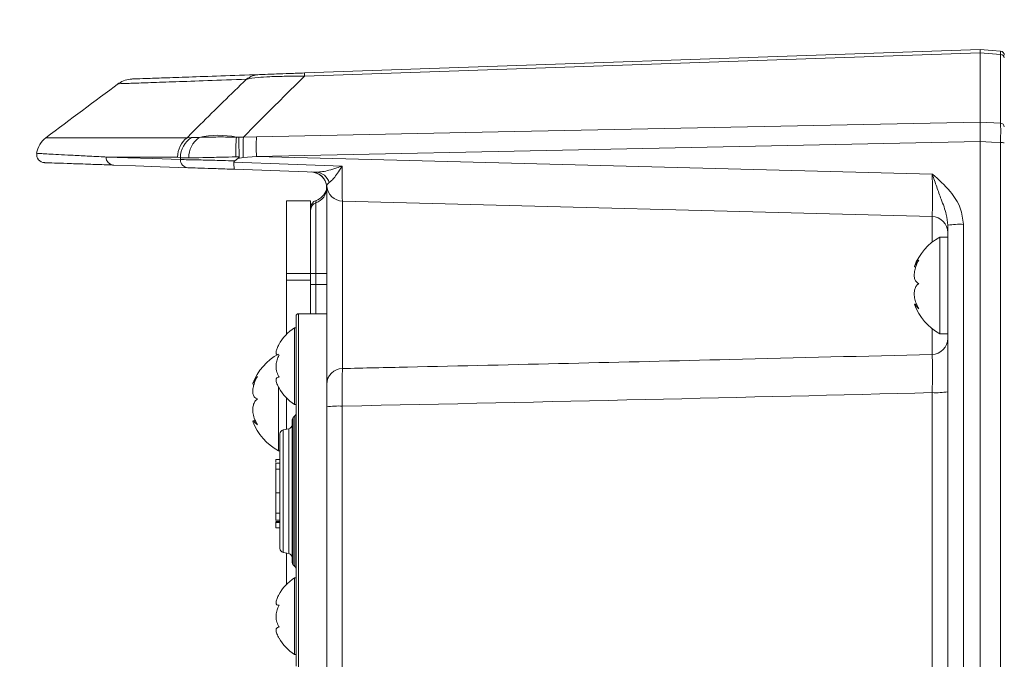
# Model space of a CAD drawing. Header units: millimetres. Extents: x 0 to 8410, y 0 to 5940.
# Tile 140 of 256: x 4717 to 4839, y 1497 to 1576. Entities that reach past the tile are written whole.
import ezdxf

# ---------------------------------------------------------------- set-up
doc = ezdxf.new("R2010")
doc.units = ezdxf.units.MM
doc.header["$LTSCALE"] = 10
doc.styles.add('SLDTEXTSTYLE0', font='TXT', dxfattribs={"width": 0.605})
doc.dimstyles.new('SLDDIMSTYLE0', dxfattribs={"dimtxt": 50, "dimasz": 50, "dimexe": 0, "dimexo": 0.0625, "dimgap": 12.5, "dimtad": 1, "dimtoh": 1, "dimdec": 1, "dimrnd": 1e-09, "dimzin": 12, "dimdsep": 46, "dimtxsty": 'SLDTEXTSTYLE0', "dimsah": 1, "dimcen": 0.09, "dimadec": 0, "dimazin": 0, "dimtfac": 1, "dimtofl": 0, "dimtmove": 0, "dimatfit": 3, "dimfxl": 1, "dimfrac": 2, "dimtolj": 1, "dimtzin": 12, "dimarcsym": 0})

# ---------------------------------------------------------------- blocks, each defined once
blk = doc.blocks.new('*D33')
at = {"color": 7, "linetype": 'Continuous', "lineweight": 0}
for p, q in [((5294.64, 1878.04), (4568.99, 1878.04)), ((4583.99, 1878.04), (4583.99, 1383.04)), ((4955.74, 1383.04), (4568.99, 1383.04))]:
    blk.add_line(p, q, dxfattribs=at)
for points in [[(4583.99, 1878.04), (4576.49, 1828.04), (4591.49, 1828.04)], [(4583.99, 1383.04), (4591.49, 1433.04), (4576.49, 1433.04)]]:
    blk.add_solid(points, dxfattribs=at)
at = {"color": 7, "linetype": 'Continuous', "lineweight": 0, "insert": (4519.54, 1573.26), "char_height": 50, "attachment_point": 1, "rotation": 90, "style": 'SLDTEXTSTYLE0'}
blk.add_mtext('495', dxfattribs=at)
blk = doc.blocks.new('*D35')
at = {"color": 7, "linetype": 'Continuous', "lineweight": 0}
for p, q in [((5294.64, 3305.04), (4468.99, 3305.04)), ((4483.99, 3305.04), (4483.99, 1383.04)), ((4955.74, 1383.04), (4468.99, 1383.04))]:
    blk.add_line(p, q, dxfattribs=at)
for points in [[(4483.99, 3305.04), (4476.49, 3255.04), (4491.49, 3255.04)], [(4483.99, 1383.04), (4491.49, 1433.04), (4476.49, 1433.04)]]:
    blk.add_solid(points, dxfattribs=at)
at = {"color": 7, "linetype": 'Continuous', "lineweight": 0, "insert": (4419.54, 2267.66), "char_height": 50, "attachment_point": 1, "rotation": 90, "style": 'SLDTEXTSTYLE0'}
blk.add_mtext('1922', dxfattribs=at)

msp = doc.modelspace()

# ---------------------------------------------------------------- linework, layer by layer
at = {"color": 7, "linetype": 'Continuous', "lineweight": 0}
for p, q in [((4751.88039, 1569.382251), (4835.64095, 1572.307229)), ((4835.64095, 1571.893811), (4835.64095, 1571.895138)), ((4835.64095, 1563.284248), (4835.64095, 1571.893811)), ((4835.64095, 1563.284248), (4835.64098, 1563.281626)), ((4835.64098, 1560.878709), (4835.64095, 1560.873628)), ((4835.64095, 1411.241105), (4835.64095, 1560.873628)), ((4743.63081, 1558.799461), (4743.231906, 1558.48977)), ((4753.336115, 1557.090327), (4743.203027, 1557.444185)), ((4752.730293, 1557.111487), (4752.730383, 1557.111487)), ((4754.64095, 1530.780256), (4754.64095, 1555.11339)), ((4754.660292, 1555.342928), (4754.650814, 1555.311039)), ((4749.640955, 1553.54476), (4752.640946, 1553.54476)), ((4749.640955, 1544.544772), (4749.640955, 1553.54476)), ((4752.640946, 1544.544772), (4752.640946, 1553.54476)), ((4829.693301, 1551.595763), (4756.588591, 1553.510085)), ((4831.640972, 1412.175983), (4831.640972, 1550.509885)), ((4831.640972, 1549.044758), (4830.640955, 1549.044758)), ((4830.640955, 1549.044758), (4830.640955, 1537.044764)), ((4827.495618, 1545.351044), (4827.672435, 1545.351044)), ((4749.640955, 1543.710515), (4749.640955, 1544.544772)), ((4752.640946, 1543.710515), (4752.640946, 1544.544772)), ((4749.640955, 1536.970422), (4749.640955, 1543.710515)), ((4752.640946, 1543.893144), (4752.643777, 1543.164954)), ((4752.640946, 1539.544761), (4752.640946, 1543.710515)), ((4752.643777, 1543.164954), (4752.642376, 1543.164477)), ((4752.643807, 1543.045223), (4752.642376, 1543.045223)), ((4752.643777, 1543.164954), (4752.643807, 1543.045223)), ((4827.76965, 1540.738479), (4827.495618, 1540.738479)), ((4750.840945, 1495.844767), (4750.840945, 1539.244771)), ((4751.140965, 1539.544761), (4754.64095, 1539.544761)), ((4750.840945, 1537.794769), (4750.640972, 1537.794769)), ((4750.640972, 1537.794769), (4750.640972, 1528.294757)), ((4830.640955, 1537.044764), (4831.640972, 1537.044764)), ((4748.640967, 1530.529961), (4748.640967, 1522.544772)), ((4749.640955, 1525.222123), (4749.640955, 1529.119104)), ((4750.640972, 1528.294757), (4750.840945, 1528.294757)), ((4754.64095, 1417.767309), (4754.64095, 1527.986884)), ((4745.809836, 1526.26513), (4745.494706, 1526.26513)), ((4750.340952, 1508.751869), (4750.340952, 1526.337654)), ((4750.4874, 1526.691213), (4750.694526, 1526.898325)), ((4748.840971, 1524.643466), (4748.840971, 1510.446057)), ((4749.94917, 1525.290445), (4749.232752, 1525.131613)), ((4748.640967, 1522.544772), (4748.840971, 1522.544772)), ((4748.340947, 1521.235436), (4748.278452, 1521.235436)), ((4748.340947, 1521.175951), (4748.278452, 1521.175951)), ((4748.840971, 1521.024242), (4748.278452, 1521.024242)), ((4748.340947, 1521.473691), (4748.840971, 1521.473691)), ((4748.340947, 1521.473691), (4748.340947, 1521.169886)), ((4748.340947, 1520.268023), (4748.840971, 1520.268023)), ((4748.340947, 1517.347023), (4748.278452, 1517.347023)), ((4748.340947, 1517.32871), (4748.840971, 1517.32871)), ((4748.278452, 1516.936124), (4748.340947, 1516.936124)), ((4748.278452, 1516.277701), (4748.340947, 1516.277701)), ((4748.278452, 1513.968706), (4748.340947, 1513.968706)), ((4748.278452, 1513.936267), (4748.840971, 1513.936267)), ((4748.340947, 1514.803142), (4748.840971, 1514.803142)), ((4748.340947, 1513.801903), (4748.840971, 1513.801903)), ((4748.340947, 1513.762549), (4748.340947, 1513.657496)), ((4748.340947, 1513.657496), (4748.840971, 1513.657496)), ((4748.340947, 1513.657496), (4748.340947, 1513.012856)), ((4748.340947, 1513.012856), (4748.840971, 1513.012856)), ((4749.232752, 1509.95791), (4749.94917, 1509.799078)), ((4749.640955, 1505.970426), (4749.640955, 1509.867415)), ((4750.4874, 1508.398324), (4750.694526, 1508.191213)), ((4750.840945, 1506.794766), (4750.640972, 1506.794766)), ((4750.640972, 1506.794766), (4750.640972, 1497.294761)), ((4750.640972, 1497.294761), (4750.840945, 1497.294761))]:
    msp.add_line(p, q, dxfattribs=at)
at = {"color": 8, "linetype": 'Continuous', "lineweight": 0}
for p, q in [((4838.184548, 1571.672544), (4835.64095, 1571.895138)), ((4838.184548, 1563.15215), (4838.184548, 1571.672544)), ((4835.64098, 1563.281626), (4838.184548, 1563.15215)), ((4719.837619, 1561.363608), (4737.323476, 1561.363608)), ((4737.323476, 1561.363608), (4737.880124, 1561.392546)), ((4743.461652, 1561.434537), (4743.758215, 1561.432794)), ((4743.758215, 1561.432794), (4744.11471, 1561.432243)), ((4744.11471, 1561.432243), (4744.304908, 1561.428383)), ((4744.304908, 1561.428383), (4745.921804, 1561.460406)), ((4838.184548, 1411.201176), (4838.184548, 1560.749129)), ((4736.156775, 1558.96613), (4727.286441, 1558.96613)), ((4736.497534, 1558.890611), (4736.156775, 1558.96613)), ((4743.80411, 1558.998838), (4743.367923, 1558.986142)), ((4744.301839, 1558.904484), (4743.63081, 1558.799461)), ((4745.921804, 1559.048072), (4744.301839, 1558.904484)), ((4745.921804, 1559.048072), (4829.710765, 1556.85398)), ((4753.307624, 1553.290338), (4753.307624, 1544.544772)), ((4756.588591, 1553.510085), (4756.588591, 1532.747478)), ((4829.693301, 1548.412338), (4829.693301, 1551.595763)), ((4833.571149, 1550.614491), (4833.571149, 1412.280591)), ((4749.640955, 1544.544772), (4752.640946, 1544.544772)), ((4752.640946, 1544.544772), (4753.307624, 1544.544772)), ((4753.307624, 1544.544772), (4754.64095, 1544.544772)), ((4753.307624, 1544.544772), (4753.307624, 1543.164954)), ((4749.640955, 1543.710515), (4752.640946, 1543.710515)), ((4752.643777, 1543.164954), (4753.307624, 1543.164954)), ((4753.307624, 1543.164954), (4753.307624, 1539.544761)), ((4753.307624, 1543.164954), (4754.64095, 1543.164954)), ((4751.140965, 1495.544762), (4751.140965, 1539.544761)), ((4829.693301, 1534.495741), (4829.693301, 1537.677184)), ((4829.710765, 1416.327652), (4829.710765, 1529.761672)), ((4756.571157, 1528.09149), (4756.571157, 1417.871919)), ((4750.4874, 1508.398324), (4750.4874, 1526.691213)), ((4750.694526, 1508.191213), (4750.694526, 1526.898325)), ((4749.232752, 1525.131613), (4749.232752, 1509.95791)), ((4749.94917, 1525.290445), (4749.94917, 1509.799078))]:
    msp.add_line(p, q, dxfattribs=at)
at = {"color": 7, "linetype": 'Continuous', "lineweight": 0, "flags": 128}
for points in [[(4835.64095, 1572.307229), (4837.121768, 1572.177679), (4838.184548, 1572.084695)], [(4737.440152, 1557.645425), (4734.009994, 1557.765216), (4730.942471, 1557.87234), (4728.239192, 1557.966739)]]:
    msp.add_lwpolyline(points, dxfattribs=at)
at = {"color": 8, "linetype": 'Continuous', "lineweight": 0, "flags": 128}
for points in [[(4835.64095, 1571.893811), (4829.644872, 1571.684361), (4805.660589, 1570.846588), (4751.88039, 1568.968013)], [(4745.921804, 1561.460406), (4751.917107, 1561.582357), (4775.89835, 1562.070027), (4835.64095, 1563.284248)], [(4835.64095, 1560.873628), (4789.849205, 1559.942156), (4745.921804, 1559.048072)], [(4838.184548, 1560.749129), (4837.068153, 1560.806006), (4835.64098, 1560.878709)], [(4727.286441, 1558.96613), (4729.993565, 1558.871731), (4733.065499, 1558.764607), (4736.500574, 1558.644817)], [(4743.141783, 1558.342263), (4749.857826, 1558.093071), (4756.562037, 1557.844311)]]:
    msp.add_lwpolyline(points, dxfattribs=at)
at = {"color": 7, "linetype": 'Continuous', "lineweight": 0}
for centre, radius, start, end in [((4838.140959, 1571.586599), 0.5, 0, 85), ((4730.578138, 1565.636527), 3, 91.99995442, 124.59718725), ((5621.510339, 362.61998), 1500, 126.519266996, 126.949806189), ((4721.640959, 1558.966126), 3, 126.94980619, 171.13709531), ((4719.684707, 1559.266028), 0.999952, 171.37188906, 267.9997684), ((4752.640959, 1555.113387), 2, 0, 88), ((4752.661654, 1555.112754), 1.999909, 6.51741726, 88.28772434), ((4753.636706, 1555.205523), 1, 344.22950421, 5.28652022), ((4756.640959, 1555.509394), 2, 185.69160591, 268.5), ((4752.674348, 1555.477308), 2, 288.79625935, 344.22950421), ((4753.640959, 1552.637297), 1, 108.79625935, 180), ((4829.640959, 1549.596451), 2, 0, 88.5), ((4834.039941, 1542.925376), 7, 119.04974724, 159.3534427), ((4834.039941, 1543.164154), 7, 200.67644405, 240.95025276), ((4751.140959, 1539.244765), 0.3, 90, 180), ((4753.935112, 1532.779931), 6, 123.30017696, 151.04858119), ((4752.039941, 1528.425376), 7, 119.04974724, 159.25059274), ((4753.935112, 1533.309599), 6, 209.79906587, 236.69982304), ((4750.340959, 1527.251871), 0.5, 315, 0), ((4752.039941, 1528.664154), 7, 200.79103367, 240.95025276), ((4750.840959, 1526.337658), 0.5, 135, 180), ((4749.340959, 1524.643472), 0.5, 102.5, 180), ((4749.840959, 1525.778599), 0.5, 282.5, 0), ((4749.340959, 1510.446057), 0.5, 180, 257.5), ((4749.840959, 1509.31093), 0.5, 0, 77.5), ((4750.840959, 1508.751871), 0.5, 180, 225), ((4750.340959, 1507.837658), 0.5, 0, 45), ((4753.935112, 1501.779931), 6, 123.30017696, 151.04858119), ((4753.935112, 1502.309599), 6, 209.79906587, 236.69982304)]:
    msp.add_arc(centre, radius, start, end, dxfattribs=at)
at = {"color": 8, "linetype": 'Continuous', "lineweight": 0}
for centre, radius, start, end in [((4838.179792, 1571.210216), 0.462353, 4.08316982, 89.41053248), ((4746.421385, 1566.31136), 2.878497, 92.05897408, 127.27835126), ((4756.354278, 1569.175132), 4.478679, 177.34938331, 182.65061669), ((4838.18127, 1562.691174), 0.460987, 4.2794815, 89.59245829), ((4739.182622, 1558.97626), 3.025864, 127.90965251, 180.19181066), ((4739.574777, 1558.823084), 3.077984, 123.40630707, 178.74290504), ((4740.694269, 1558.851438), 3.158306, 126.36064572, 179.92002294), ((4741.23671, 1550.317937), 11.337071, 78.68203049, 102.29871629), ((4758.125943, 1559.647174), 14.772817, 173.05075865, 182.56464209), ((4794.158768, 1560.105798), 49.8714, 178.48034284, 181.38028765), ((4796.882063, 1560.254239), 50.974532, 178.6441321, 181.3558679), ((4838.291735, 1558.617819), 2.134003, 80.58101876, 92.87907082), ((4728.279755, 1558.959248), 0.993337, 179.60302309, 267.65967208), ((4737.486902, 1558.630745), 0.986428, 179.18266693, 267.28353633), ((4753.219651, 1555.283558), 1.810519, 16.71891308, 86.31184974), ((4752.701705, 1555.132592), 1.93934, 288.2060629, 359.43270155), ((4753.610619, 1552.369168), 0.969722, 108.20732615, 179.42977155), ((4833.101127, 1541.427299), 9.199208, 87.07126675, 99.1329651), ((4829.641214, 1536.494821), 1.999758, 271.49252364, 359.99319019), ((4756.624059, 1530.764624), 1.983171, 91.02475031, 179.54837281), ((4830.180766, 1538.949669), 9.20001, 267.07165346, 279.13248278), ((4756.101097, 1518.904566), 9.198942, 87.07095054, 99.13318571)]:
    msp.add_arc(centre, radius, start, end, dxfattribs=at)
for centre, major_axis, ratio, start_param, end_param in [((5418.640959, 4972.22814), (24.53191, 13212.217135), 0.0529487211, 1.8322054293, 1.8322246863), ((4756.640959, 1558.510423), (0.052337, 5.000343), 0.0145182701, 1.7045592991, 3.1413645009), ((4829.640959, 1556.59885), (-0.052392, 5.003085), 0.0145023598, 3.1410608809, 4.7632524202), ((4230.319473, 1542.158632), (837.418599, 1.531291), 0.0230714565, 5.3918688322, 5.5100595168)]:
    msp.add_ellipse(centre, major_axis=major_axis, ratio=ratio, start_param=start_param, end_param=end_param, dxfattribs=at)
at = {"color": 7, "linetype": 'Continuous', "lineweight": 0}
for points, knots in [([(4835.64098, 1571.895138), (4835.642105, 1571.984896), (4835.645191, 1572.231097), (4835.642616, 1572.277649), (4835.64098, 1572.307229)], [0, 0, 0, 0, 0.3645762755, 1, 1, 1, 1]), ([(4730.475975, 1568.634793), (4730.563321, 1568.637845), (4730.737954, 1568.643945), (4732.141911, 1568.69296), (4734.350124, 1568.770068), (4737.438498, 1568.877929), (4741.329736, 1569.013807), (4744.655222, 1569.129935), (4746.317966, 1569.187999)], [0, 0, 0, 0, 0.1691819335, 0.3382462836, 0.5032441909, 0.6682421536, 0.8341210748, 1, 1, 1, 1]), ([(4746.317966, 1569.187999), (4746.342851, 1569.18887), (4746.548993, 1569.196089), (4747.101347, 1569.215345), (4748.408074, 1569.261003), (4750.027808, 1569.317543), (4751.26427, 1569.36073), (4751.88039, 1569.382251)], [0, 0, 0, 0, 0.040453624, 0.3351096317, 0.5426311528, 0.7720964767, 1, 1, 1, 1]), ([(4835.64098, 1560.878709), (4835.644409, 1561.174344), (4835.651704, 1561.803201), (4835.652297, 1562.67397), (4835.644752, 1563.079075), (4835.64098, 1563.281626)], [0, 0, 0, 0, 0.3072899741, 0.6536491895, 1, 1, 1, 1]), ([(4743.80411, 1558.998838), (4743.791473, 1559.291089), (4743.764367, 1559.917947), (4743.746998, 1560.771029), (4743.750813, 1561.238925), (4743.757771, 1561.421167), (4743.758215, 1561.432794)], [0, 0, 0, 0, 0.2969209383, 0.6368761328, 0.9768332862, 1, 1, 1, 1]), ([(4743.63081, 1558.799461), (4743.658095, 1558.821023), (4743.708217, 1558.860633), (4743.764527, 1558.913043), (4743.793942, 1558.954619), (4743.803714, 1558.979893), (4743.804008, 1558.993959), (4743.80411, 1558.998838)], [0, 0, 0, 0, 0.3850409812, 0.7072995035, 0.8448737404, 0.9461823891, 1, 1, 1, 1]), ([(4728.239192, 1557.966739), (4728.03268, 1557.973951), (4727.000072, 1558.010012), (4725.083616, 1558.076932), (4722.867403, 1558.154329), (4721.118349, 1558.215406), (4719.783622, 1558.262002), (4719.699696, 1558.264939), (4719.649805, 1558.266685)], [0, 0, 0, 0, 0.0346615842, 0.1733167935, 0.3584159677, 0.5435587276, 0.7286585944, 1, 1, 1, 1]), ([(4743.203027, 1557.444185), (4742.796646, 1557.458378), (4741.61814, 1557.499536), (4739.853172, 1557.561152), (4738.199738, 1557.618905), (4737.69335, 1557.636585), (4737.440152, 1557.645425)], [0, 0, 0, 0, 0.1492987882, 0.4329672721, 0.716479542, 1, 1, 1, 1]), ([(4743.203027, 1557.444185), (4743.20245, 1557.44424), (4743.198373, 1557.444624), (4743.184066, 1557.456824), (4743.162995, 1557.535445), (4743.144587, 1557.739113), (4743.137484, 1558.000941), (4743.138756, 1558.213678), (4743.141281, 1558.320949), (4743.141783, 1558.342263)], [0, 0, 0, 0, 0.01255482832, 0.0887449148, 0.3187824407, 0.54845060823, 0.77808890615, 0.9559063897, 1, 1, 1, 1]), ([(4743.231906, 1558.48977), (4743.214282, 1558.474522), (4743.178856, 1558.443871), (4743.147213, 1558.390771), (4743.143185, 1558.354791), (4743.141783, 1558.342263)], [0, 0, 0, 0, 0.3921863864, 0.7883714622, 1, 1, 1, 1]), ([(4828.048272, 1543.272048), (4827.900392, 1543.35712), (4827.644163, 1543.504522), (4827.474637, 1544.014474), (4827.468701, 1544.596699), (4827.611649, 1545.250268), (4827.82523, 1545.786867), (4827.993576, 1546.085929), (4828.048272, 1546.183095)], [0, 0, 0, 0, 0.2355519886, 0.4081366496, 0.5811335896, 0.7450630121, 0.9171709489, 1, 1, 1, 1]), ([(4828.048272, 1546.183095), (4827.901867, 1545.988919), (4827.648201, 1545.652486), (4827.476562, 1545.382957), (4827.489869, 1545.373408), (4827.495618, 1545.369283)], [0, 0, 0, 0, 0.4367265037, 0.7566839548, 1, 1, 1, 1]), ([(4752.642346, 1543.164477), (4752.642398, 1543.136636), (4752.642471, 1543.096892), (4752.642352, 1543.057154), (4752.642317, 1543.045253)], [0, 0, 0, 0, 0.7005179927, 1, 1, 1, 1]), ([(4828.048272, 1540.133715), (4827.900374, 1540.414908), (4827.644122, 1540.902114), (4827.474651, 1541.682406), (4827.468688, 1542.317547), (4827.611692, 1542.829918), (4827.825246, 1543.126509), (4827.993586, 1543.236362), (4828.048272, 1543.272048)], [0, 0, 0, 0, 0.2355657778, 0.4081502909, 0.5811455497, 0.7450772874, 0.9171874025, 1, 1, 1, 1]), ([(4827.495618, 1540.720254), (4827.494183, 1540.725795), (4827.487117, 1540.753087), (4827.619451, 1540.614305), (4827.8244, 1540.385461), (4827.99338, 1540.195442), (4828.048272, 1540.133715)], [0, 0, 0, 0, 0.0906503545, 0.4465451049, 0.8202116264, 1, 1, 1, 1]), ([(4748.747541, 1534.41976), (4748.64394, 1534.423443), (4748.435098, 1534.430866), (4748.336966, 1534.700966), (4748.417257, 1535.116917), (4748.581849, 1535.500343), (4748.711684, 1535.731051), (4748.747541, 1535.794765)], [0, 0, 0, 0, 0.24692305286, 0.49776069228, 0.71043797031, 0.92003212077, 1, 1, 1, 1]), ([(4748.747541, 1531.669766), (4748.64394, 1531.869912), (4748.43509, 1532.273391), (4748.336967, 1533.00278), (4748.417257, 1533.681453), (4748.581855, 1534.13626), (4748.711684, 1534.358408), (4748.747541, 1534.41976)], [0, 0, 0, 0, 0.2469130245, 0.4977558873, 0.7104303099, 0.9200271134, 1, 1, 1, 1]), ([(4746.048285, 1528.976634), (4745.900403, 1529.045388), (4745.64417, 1529.164516), (4745.474663, 1529.637987), (4745.46866, 1530.195904), (4745.611681, 1530.835752), (4745.825235, 1531.369516), (4745.993588, 1531.670751), (4746.048285, 1531.76862)], [0, 0, 0, 0, 0.2355516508, 0.408135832, 0.5811352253, 0.7450624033, 0.917173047, 1, 1, 1, 1]), ([(4746.048285, 1531.76862), (4745.901358, 1531.561706), (4745.646791, 1531.203202), (4745.469077, 1530.879763), (4745.486256, 1530.844848), (4745.494706, 1530.827672)], [0, 0, 0, 0, 0.4094958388, 0.7095012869, 1, 1, 1, 1]), ([(4748.747541, 1530.294761), (4748.64394, 1530.491236), (4748.435097, 1530.8873), (4748.336966, 1531.346591), (4748.417258, 1531.609317), (4748.58185, 1531.680703), (4748.711684, 1531.672133), (4748.747541, 1531.669766)], [0, 0, 0, 0, 0.2469201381, 0.4977568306, 0.7104333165, 0.9200302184, 1, 1, 1, 1]), ([(4754.64095, 1527.986884), (4754.64095, 1528.311621), (4754.64095, 1528.971608), (4754.64095, 1529.832664), (4754.64095, 1530.501833), (4754.64095, 1530.687449), (4754.64095, 1530.780256)], [0, 0, 0, 0, 0.2440177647, 0.4959359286, 0.7479702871, 1, 1, 1, 1]), ([(4746.048285, 1525.752768), (4745.900386, 1526.02972), (4745.644135, 1526.509572), (4745.474673, 1527.296643), (4745.468662, 1527.94862), (4745.611671, 1528.487035), (4745.825264, 1528.809428), (4745.9936, 1528.935635), (4746.048285, 1528.976634)], [0, 0, 0, 0, 0.2355688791, 0.4081511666, 0.5811466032, 0.7450742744, 0.9171860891, 1, 1, 1, 1]), ([(4745.494706, 1526.261866), (4745.49463, 1526.262949), (4745.492422, 1526.294209), (4745.622938, 1526.18137), (4745.82404, 1525.986229), (4745.9933, 1525.810013), (4746.048285, 1525.752768)], [0, 0, 0, 0, 0.0138511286, 0.3998051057, 0.8050246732, 1, 1, 1, 1]), ([(4748.340947, 1520.950049), (4748.340947, 1520.974129), (4748.340947, 1521.042356), (4748.340947, 1520.7922), (4748.340947, 1520.442756), (4748.340947, 1520.268023)], [0, 0, 0, 0, 0.2142724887, 0.6071113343, 1, 1, 1, 1]), ([(4748.340947, 1520.268023), (4748.340947, 1520.005036), (4748.340947, 1519.479014), (4748.340947, 1518.317724), (4748.340947, 1517.703793), (4748.340947, 1517.32871)], [0, 0, 0, 0, 0.2800439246, 0.5601393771, 1, 1, 1, 1]), ([(4748.340947, 1517.347023), (4748.340947, 1517.311586), (4748.340947, 1516.935736), (4748.340947, 1515.878003), (4748.340947, 1515.210571), (4748.340947, 1514.803142)], [0, 0, 0, 0, 0.0389722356, 0.4133467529, 1, 1, 1, 1]), ([(4748.340947, 1514.803142), (4748.340947, 1514.592376), (4748.340947, 1514.171216), (4748.340947, 1513.868086), (4748.340947, 1513.945467), (4748.340947, 1513.949782)], [0, 0, 0, 0, 0.4861005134, 0.9713460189, 1, 1, 1, 1]), ([(4748.747541, 1503.419765), (4748.643941, 1503.423446), (4748.435098, 1503.430869), (4748.336965, 1503.700974), (4748.417261, 1504.116904), (4748.581844, 1504.500346), (4748.711684, 1504.73105), (4748.747541, 1504.794762)], [0, 0, 0, 0, 0.246923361, 0.4977613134, 0.7104358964, 0.9200339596, 1, 1, 1, 1]), ([(4748.747541, 1500.669763), (4748.64394, 1500.869912), (4748.435092, 1501.273392), (4748.336967, 1502.002782), (4748.417256, 1502.681455), (4748.581855, 1503.136264), (4748.711684, 1503.358412), (4748.747541, 1503.419765)], [0, 0, 0, 0, 0.24691457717, 0.4977545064, 0.71043091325, 0.92002728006, 1, 1, 1, 1]), ([(4748.747541, 1499.294766), (4748.64394, 1499.491236), (4748.435095, 1499.887297), (4748.336966, 1500.346595), (4748.417257, 1500.609324), (4748.58185, 1500.680699), (4748.711684, 1500.672129), (4748.747541, 1500.669763)], [0, 0, 0, 0, 0.2469184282, 0.4977568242, 0.7104334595, 0.9200301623, 1, 1, 1, 1])]:
    msp.add_open_spline(points, degree=3, knots=knots, dxfattribs=at)
at = {"color": 8, "linetype": 'Continuous', "lineweight": 0}
for points, knots in [([(4838.184548, 1571.672544), (4838.185152, 1571.760732), (4838.186661, 1571.981209), (4838.185914, 1572.078815), (4838.184712, 1572.083992), (4838.184548, 1572.084695)], [0, 0, 0, 0, 0.3654959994, 0.9137669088, 1, 1, 1, 1]), ([(4744.677914, 1568.601787), (4743.019443, 1568.543904), (4739.7025, 1568.428138), (4735.799151, 1568.291923), (4732.697501, 1568.18366), (4730.78247, 1568.11682), (4729.426599, 1568.069499), (4728.724327, 1568.045003), (4728.876193, 1568.050292), (4728.910519, 1568.051487)], [0, 0, 0, 0, 0.1649877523, 0.3299755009, 0.4958441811, 0.6617128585, 0.756088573, 0.9448706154, 1, 1, 1, 1]), ([(4737.323476, 1561.363608), (4737.864578, 1561.904573), (4740.298222, 1564.337604), (4742.761965, 1566.736369), (4744.677914, 1568.601787)], [0, 0, 0, 0, 0.2223421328, 1, 1, 1, 1]), ([(4751.88039, 1568.968013), (4750.132094, 1567.248788), (4747.59277, 1564.75169), (4745.085844, 1562.217737), (4744.304908, 1561.428383)], [0, 0, 0, 0, 0.6884889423, 1, 1, 1, 1]), ([(4751.88039, 1568.968013), (4751.125443, 1568.973526), (4749.59042, 1568.984737), (4747.59217, 1568.929154), (4745.885597, 1568.812803), (4745.060852, 1568.691718), (4744.718278, 1568.611267), (4744.677914, 1568.601787)], [0, 0, 0, 0, 0.2277018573, 0.4629820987, 0.673731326, 0.9615572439, 1, 1, 1, 1]), ([(4838.184548, 1560.749129), (4838.186455, 1561.046269), (4838.190496, 1561.67605), (4838.190753, 1562.546321), (4838.186617, 1562.950221), (4838.184548, 1563.15215)], [0, 0, 0, 0, 0.3087652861, 0.6544203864, 1, 1, 1, 1]), ([(4737.880124, 1561.392546), (4737.967792, 1561.386971), (4738.204917, 1561.371893), (4738.583318, 1561.38596), (4738.821817, 1561.394826)], [0, 0, 0, 0, 0.3697164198, 1, 1, 1, 1]), ([(4738.821817, 1561.394826), (4739.272637, 1561.411884), (4740.192709, 1561.446698), (4741.854505, 1561.451656), (4743.002984, 1561.439423), (4743.461652, 1561.434537)], [0, 0, 0, 0, 0.3658991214, 0.7467593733, 1, 1, 1, 1]), ([(4718.775047, 1559.411898), (4718.819417, 1559.409572), (4718.89123, 1559.405806), (4719.87007, 1559.354495), (4720.995895, 1559.295469), (4722.501838, 1559.216567), (4724.374049, 1559.118508), (4726.04562, 1559.031039), (4727.079646, 1558.976948), (4727.286441, 1558.96613)], [0, 0, 0, 0, 0.2353173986, 0.3808637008, 0.5264099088, 0.6722623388, 0.8181145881, 0.9636245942, 1, 1, 1, 1]), ([(4737.535966, 1558.855847), (4737.259345, 1558.853391), (4736.815584, 1558.849452), (4736.584551, 1558.87935), (4736.497534, 1558.890611)], [0, 0, 0, 0, 0.6233567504, 1, 1, 1, 1]), ([(4743.367923, 1558.986142), (4742.77344, 1558.972495), (4741.299678, 1558.938661), (4739.160513, 1558.894136), (4738.072242, 1558.868486), (4737.535966, 1558.855847)], [0, 0, 0, 0, 0.2553624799, 0.6330593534, 1, 1, 1, 1]), ([(4736.500574, 1558.644817), (4736.789845, 1558.64208), (4737.368356, 1558.636608), (4739.257786, 1558.595035), (4741.31833, 1558.542884), (4742.717704, 1558.504042), (4743.231906, 1558.48977)], [0, 0, 0, 0, 0.2792015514, 0.5583748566, 0.8377243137, 1, 1, 1, 1]), ([(4753.336115, 1557.090327), (4753.599009, 1557.102861), (4754.109398, 1557.127195), (4754.979026, 1557.336224), (4755.788078, 1557.580197), (4756.338776, 1557.767037), (4756.557487, 1557.842736), (4756.562037, 1557.844311)], [0, 0, 0, 0, 0.2596496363, 0.5040894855, 0.8031806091, 0.9959055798, 1, 1, 1, 1]), ([(4756.562037, 1557.844311), (4756.560309, 1557.841639), (4756.448271, 1557.668424), (4756.164335, 1557.233073), (4755.749913, 1556.635457), (4755.308347, 1556.075145), (4755.077471, 1555.898923), (4754.953636, 1555.804402)], [0, 0, 0, 0, 0.0028604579, 0.1854008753, 0.4717800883, 0.7166777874, 1, 1, 1, 1]), ([(4829.710765, 1556.85398), (4829.713944, 1556.851223), (4830.493674, 1556.175082), (4831.862849, 1554.947), (4833.305421, 1552.789142), (4833.487987, 1551.295065), (4833.571149, 1550.614491)], [0, 0, 0, 0, 0.0016695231, 0.4094950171, 0.7310161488, 1, 1, 1, 1]), ([(4831.640972, 1550.509885), (4831.592013, 1550.958386), (4831.470221, 1552.074097), (4830.856349, 1553.585052), (4830.270514, 1555.256269), (4829.895432, 1556.31969), (4829.712344, 1556.84941), (4829.710765, 1556.85398)], [0, 0, 0, 0, 0.20536174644, 0.51086664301, 0.75473553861, 0.99788423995, 1, 1, 1, 1]), ([(4754.953636, 1555.804402), (4754.871139, 1555.731348), (4754.623959, 1555.51246), (4754.645764, 1555.410715), (4754.660292, 1555.342928)], [0, 0, 0, 0, 0.3337489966, 1, 1, 1, 1]), ([(4753.31877, 1553.583965), (4753.314481, 1553.548642), (4753.309509, 1553.507698), (4753.307851, 1553.316573), (4753.307624, 1553.290338)], [0, 0, 0, 0, 0.8627313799, 1, 1, 1, 1]), ([(4756.588591, 1532.747478), (4759.2709, 1532.807296), (4775.27929, 1533.1643), (4799.6476, 1533.73439), (4821.333402, 1534.283903), (4829.693301, 1534.495741)], [0, 0, 0, 0, 0.1100732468, 0.6569323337, 1, 1, 1, 1]), ([(4829.710765, 1529.761672), (4829.712926, 1530.006064), (4829.720013, 1530.807628), (4829.726308, 1532.108248), (4829.724658, 1533.400833), (4829.713845, 1534.294421), (4829.700149, 1534.428629), (4829.693301, 1534.495741)], [0, 0, 0, 0, 0.0987622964, 0.3239239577, 0.5491601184, 0.7745530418, 1, 1, 1, 1]), ([(4756.588591, 1532.747478), (4756.582503, 1532.592661), (4756.570326, 1532.283005), (4756.561689, 1531.167536), (4756.561051, 1529.732538), (4756.567824, 1528.632656), (4756.571157, 1528.09149)], [0, 0, 0, 0, 0.2520010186, 0.5040414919, 0.7559775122, 1, 1, 1, 1])]:
    msp.add_open_spline(points, degree=3, knots=knots, dxfattribs=at)

# ---------------------------------------------------------------- dimensions: what is measured, and where the dimension line sits
at = {"color": 7, "linetype": 'Continuous', "lineweight": 0}
for base, p1, picture, middle in [((4483.989117, 1383.044765), (5294.640959, 3305.044765), '*D35', (4483.989117, 2344.044765)), ((4583.989117, 1383.044765), (5294.640959, 1878.044765), '*D33', (4583.989117, 1630.544765))]:
    dim = msp.add_linear_dim(base=base, p1=p1, p2=(4955.741815, 1383.044765), angle=90, dimstyle='SLDDIMSTYLE0', dxfattribs=at)
    dim.commit()
    dim.dimension.update_dxf_attribs({"geometry": picture, "text_midpoint": middle, "dimtype": 160})

doc.saveas('drawing.dxf')
